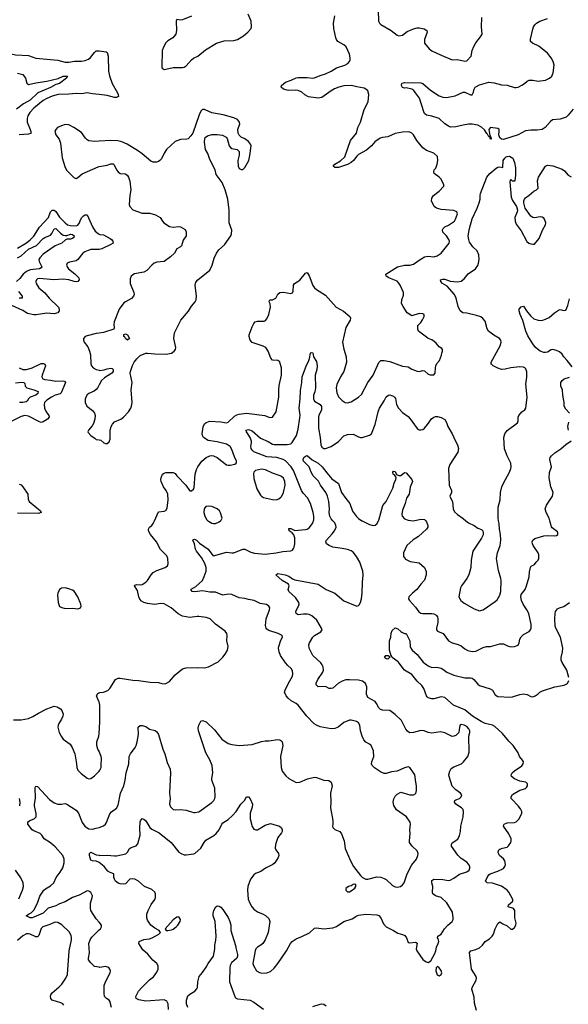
# Model space of a CAD drawing. Header units: inches. Extents: x 2293880 to 2522759, y 823965 to 1006879.
# Tile 193 of 256: x 2359134 to 2365119, y 964725 to 975466. Entities that reach past the tile are written whole.
import ezdxf

# ---------------------------------------------------------------- set-up
doc = ezdxf.new("R2010")
doc.units = ezdxf.units.IN
doc.header["$MEASUREMENT"] = 0
for name, color, linetype in [('C3956', 7, 'Continuous'), ('C3957', 7, 'Continuous'), ('C3966', 7, 'Continuous'), ('C3967', 7, 'Continuous')]:
    doc.layers.add(name, color=color, linetype=linetype)

msp = doc.modelspace()

# ---------------------------------------------------------------- linework, layer by layer
at = {"layer": 'C3956', "color": 5, "elevation": 320}
msp.add_lwpolyline([(2359630, 969267), (2359590, 969264), (2359570, 969252), (2359551, 969211), (2359548, 969190), (2359553, 969110), (2359570, 969066), (2359593, 969053), (2359630, 969043), (2359710, 969046), (2359770, 969038), (2359790, 969045), (2359796, 969050), (2359803, 969070), (2359801, 969090), (2359767, 969170), (2359730, 969232), (2359710, 969244), (2359670, 969259)], close=True, dxfattribs=at)
at = {"layer": 'C3956', "color": 5}
for points, elevation in [([(2360000, 968023), (2359998, 968030), (2359972, 968090), (2359986, 968114), (2360000, 968123)], 280), ([(2359066, 967830), (2359150, 967827), (2359230, 967844), (2359277, 967863), (2359338, 967902), (2359430, 967948), (2359510, 967976), (2359542, 967970), (2359578, 967950), (2359595, 967930), (2359607, 967890), (2359604, 967870), (2359590, 967835), (2359561, 967790), (2359555, 967770), (2359551, 967750), (2359564, 967690), (2359585, 967650), (2359610, 967617), (2359683, 967563), (2359707, 967527), (2359736, 967456), (2359755, 967350), (2359758, 967310), (2359770, 967281), (2359803, 967243), (2359870, 967191), (2359890, 967183), (2359910, 967187), (2359950, 967217), (2360000, 967270)], 280), ([(2360000, 967487), (2359986, 967510), (2359974, 967550), (2359977, 967590), (2359998, 967650), (2360000, 967679)], 280), ([(2360000, 965620), (2359970, 965656), (2359910, 965750), (2359906, 965774), (2359906, 965830), (2359926, 965890), (2359927, 965910), (2359910, 965946), (2359890, 965961), (2359870, 965962), (2359783, 965917), (2359710, 965889), (2359630, 965843), (2359570, 965822), (2359530, 965798), (2359446, 965774), (2359390, 965721), (2359290, 965676), (2359270, 965669), (2359250, 965669), (2359205, 965690), (2359229, 965710), (2359258, 965722), (2359290, 965753), (2359329, 965830), (2359354, 965906), (2359397, 965970), (2359415, 965985), (2359470, 966016), (2359505, 966050), (2359533, 966110), (2359574, 966166), (2359605, 966215), (2359619, 966270), (2359618, 966310), (2359604, 966350), (2359522, 966442), (2359470, 966486), (2359400, 966530), (2359376, 966570), (2359357, 966590), (2359290, 966617), (2359270, 966630), (2359222, 966690), (2359224, 966710), (2359230, 966718), (2359245, 966730), (2359292, 966750), (2359315, 966770), (2359315, 966805), (2359295, 966890), (2359295, 966910), (2359308, 966970), (2359304, 967090), (2359310, 967106), (2359330, 967102), (2359461, 966961), (2359510, 966924), (2359550, 966907), (2359590, 966907), (2359630, 966914), (2359650, 966910), (2359750, 966842), (2359777, 966810), (2359815, 966710), (2359846, 966670), (2359870, 966650), (2359890, 966641), (2359930, 966637), (2359970, 966645), (2360000, 966655)], 260), ([(2359134, 966890), (2359139, 966930), (2359131, 966970)], 280), ([(2360000, 966271), (2359995, 966275), (2359970, 966288), (2359930, 966290), (2359910, 966299), (2359897, 966350), (2359897, 966370), (2359910, 966383), (2359970, 966354), (2360000, 966351)], 240), ([(2359126, 965874), (2359166, 965970), (2359174, 966010), (2359173, 966050), (2359146, 966106), (2359088, 966188)], 280), ([(2359615, 964715), (2359603, 964730), (2359582, 964742), (2359490, 964772), (2359475, 964790), (2359469, 964810), (2359472, 964830), (2359487, 964850), (2359566, 964914), (2359595, 964945), (2359639, 965010), (2359655, 965050), (2359672, 965310), (2359700, 965430), (2359700, 965450), (2359695, 965475), (2359675, 965515), (2359593, 965593), (2359550, 965619), (2359530, 965622), (2359510, 965618), (2359464, 965596), (2359388, 965570), (2359369, 965551), (2359344, 965476), (2359330, 965462), (2359310, 965461), (2359250, 965489), (2359230, 965495), (2359210, 965494), (2359170, 965473), (2359110, 965421)], 280), ([(2360000, 965129), (2359950, 965139), (2359910, 965176), (2359885, 965210), (2359884, 965230), (2359894, 965286), (2359890, 965390), (2359902, 965430), (2359922, 965458), (2360000, 965536)], 260)]:
    msp.add_lwpolyline(points, dxfattribs=dict(at, elevation=elevation))
at = {"layer": 'C3957', "color": 5}
for points, elevation in [([(2358875, 975470), (2358868, 975350), (2358859, 975290), (2358861, 975270), (2358872, 975250), (2358926, 975190), (2358969, 975130), (2359010, 975102), (2359090, 975084), (2359230, 975075), (2359310, 975047), (2359550, 975025), (2359630, 975004), (2359670, 975004), (2359733, 975013), (2359810, 975014), (2359850, 975021), (2359885, 975035), (2359908, 975052), (2359950, 975109), (2359970, 975125), (2359990, 975126), (2360000, 975125)], 280), ([(2359110, 974884), (2359170, 974867), (2359197, 974830), (2359212, 974772), (2359230, 974761), (2359310, 974778), (2359430, 974794), (2359555, 974825), (2359610, 974850), (2359656, 974850), (2359645, 974830), (2359568, 974770), (2359530, 974759), (2359470, 974725), (2359331, 974669), (2359250, 974590), (2359175, 974550), (2359099, 974490)], 260), ([(2360000, 974650), (2359930, 974657), (2359870, 974670), (2359810, 974659), (2359750, 974662), (2359670, 974653), (2359555, 974650), (2359490, 974632), (2359430, 974607), (2359390, 974585), (2359290, 974501), (2359246, 974454), (2359223, 974417), (2359214, 974390), (2359216, 974350), (2359249, 974270), (2359255, 974245), (2359254, 974226), (2359230, 974217), (2359127, 974210)], 280), ([(2360000, 974140), (2359950, 974136), (2359890, 974146), (2359870, 974156), (2359853, 974173), (2359810, 974236), (2359726, 974290), (2359670, 974318), (2359630, 974323), (2359590, 974310), (2359548, 974290), (2359527, 974270), (2359519, 974250), (2359529, 974210), (2359563, 974163), (2359581, 974121), (2359598, 973958), (2359625, 973865), (2359646, 973826), (2359730, 973740), (2359750, 973734), (2359770, 973745), (2359816, 973784), (2359990, 973862), (2360000, 973864)], 320), ([(2359110, 972975), (2359210, 973033), (2359250, 973064), (2359290, 973104), (2359350, 973202), (2359450, 973308), (2359469, 973371), (2359490, 973390), (2359510, 973387), (2359530, 973373), (2359570, 973313), (2359630, 973250), (2359657, 973230), (2359690, 973221), (2359750, 973219), (2359770, 973226), (2359787, 973250), (2359798, 973282), (2359813, 973310), (2359830, 973328), (2359850, 973339), (2359870, 973336), (2359927, 973207), (2359959, 973159), (2359990, 973132), (2360000, 973128)], 280), ([(2359110, 972867), (2359150, 972891), (2359230, 972962), (2359316, 973004), (2359390, 973078), (2359410, 973091), (2359470, 973117), (2359486, 973134), (2359510, 973185), (2359514, 973186), (2359530, 973188), (2359578, 973138), (2359610, 973116), (2359630, 973111), (2359650, 973113), (2359690, 973127), (2359710, 973123), (2359730, 973110), (2359724, 973090), (2359710, 973079), (2359690, 973072), (2359650, 973071), (2359635, 973065), (2359592, 973028), (2359521, 972999), (2359390, 972907), (2359352, 972870), (2359343, 972850), (2359346, 972830), (2359377, 972770), (2359370, 972759), (2359351, 972749), (2359250, 972737), (2359210, 972720), (2359172, 972690), (2359136, 972644), (2359100, 972610)], 260), ([(2360000, 972961), (2359990, 972959), (2359910, 972958), (2359882, 972950), (2359846, 972934), (2359822, 972918), (2359770, 972850), (2359750, 972835), (2359679, 972821), (2359651, 972809), (2359644, 972790), (2359651, 972770), (2359666, 972750), (2359735, 972695), (2359778, 972650), (2359782, 972630), (2359769, 972611), (2359750, 972607), (2359730, 972610), (2359669, 972629), (2359610, 972637), (2359508, 972628), (2359350, 972644), (2359330, 972639), (2359318, 972630), (2359310, 972610), (2359314, 972590), (2359342, 972542), (2359407, 972487), (2359457, 972430), (2359559, 972330), (2359565, 972310), (2359564, 972290), (2359550, 972270), (2359537, 972263), (2359510, 972259), (2359430, 972264), (2359314, 972246), (2359290, 972247), (2359221, 972261), (2359170, 972292), (2359050, 972349)], 280), ([(2359121, 972501), (2359162, 972450), (2359162, 972430), (2359130, 972428)], 260), ([(2360000, 972046), (2359970, 972042), (2359870, 972019), (2359848, 972010), (2359829, 971990), (2359829, 971970), (2359839, 971950), (2359877, 971897), (2359897, 971850), (2359906, 971810), (2359911, 971711), (2359919, 971690), (2359934, 971670), (2359969, 971649), (2360000, 971643)], 320), ([(2359130, 971670), (2359170, 971650), (2359210, 971649), (2359270, 971670), (2359354, 971710), (2359370, 971715), (2359395, 971715), (2359408, 971708), (2359414, 971690), (2359379, 971590), (2359376, 971570), (2359385, 971550), (2359410, 971540), (2359470, 971535), (2359530, 971523), (2359610, 971527), (2359622, 971522), (2359632, 971510), (2359586, 971394), (2359574, 971386), (2359520, 971370), (2359480, 971350), (2359430, 971317), (2359406, 971290), (2359400, 971270), (2359404, 971230), (2359422, 971190), (2359452, 971150), (2359455, 971130), (2359437, 971110), (2359408, 971090), (2359390, 971079), (2359370, 971073), (2359350, 971078), (2359230, 971141), (2359191, 971149), (2359150, 971137), (2359050, 971086)], 280), ([(2359090, 971503), (2359153, 971513), (2359179, 971510), (2359190, 971496), (2359195, 971470), (2359211, 971451), (2359290, 971430), (2359335, 971410), (2359332, 971390), (2359309, 971370), (2359250, 971350), (2359231, 971330), (2359217, 971303), (2359204, 971296), (2359170, 971289), (2359131, 971291)], 260), ([(2360000, 971482), (2359986, 971454), (2359968, 971432), (2359946, 971414), (2359890, 971390), (2359870, 971374), (2359856, 971350), (2359850, 971328), (2359850, 971290), (2359868, 971250), (2359930, 971204), (2359950, 971173), (2359957, 971150), (2359954, 971110), (2359938, 971062), (2359924, 971036), (2359885, 970990), (2359879, 970970), (2359882, 970962), (2359911, 970930), (2359956, 970896), (2359970, 970888), (2360000, 970882)], 320), ([(2359130, 970401), (2359151, 970391), (2359170, 970372), (2359224, 970290), (2359225, 970234), (2359238, 970210), (2359360, 970110), (2359370, 970090), (2359339, 970081), (2359110, 970082)], 280)]:
    msp.add_lwpolyline(points, dxfattribs=dict(at, elevation=elevation))
at = {"layer": 'C3966', "color": 5}
for points, elevation in [([(2360000, 968123), (2360010, 968128), (2360050, 968130), (2360095, 968150), (2360116, 968170), (2360178, 968270), (2360210, 968282), (2360230, 968283), (2360370, 968262), (2360430, 968259), (2360558, 968238), (2360650, 968236), (2360684, 968224), (2360710, 968220), (2360730, 968223), (2360770, 968245), (2360830, 968321), (2360910, 968385), (2360950, 968394), (2361070, 968401), (2361150, 968397), (2361195, 968405), (2361299, 968461), (2361349, 968511), (2361375, 968545), (2361401, 968590), (2361409, 968630), (2361393, 968690), (2361398, 968750), (2361393, 968770), (2361376, 968796), (2361270, 968872), (2361212, 968930), (2361170, 968946), (2361090, 968956), (2361070, 968957), (2360990, 968946), (2360910, 968960), (2360864, 968984), (2360786, 969050), (2360710, 969095), (2360670, 969099), (2360610, 969087), (2360530, 969098), (2360490, 969110), (2360463, 969123), (2360443, 969143), (2360433, 969170), (2360419, 969239), (2360385, 969290), (2360390, 969297), (2360410, 969306), (2360450, 969302), (2360470, 969306), (2360510, 969330), (2360530, 969350), (2360568, 969412), (2360590, 969436), (2360630, 969458), (2360721, 969490), (2360747, 969510), (2360755, 969530), (2360750, 969590), (2360738, 969618), (2360670, 969685), (2360627, 969770), (2360560, 969850), (2360538, 969890), (2360538, 969910), (2360550, 969930), (2360576, 969950), (2360591, 969970), (2360605, 970000)], 280), ([(2360000, 966655), (2360049, 966671), (2360070, 966690), (2360081, 966710), (2360116, 966804), (2360136, 966824), (2360190, 966864), (2360210, 966897), (2360234, 967030), (2360269, 967110), (2360286, 967170), (2360294, 967250), (2360323, 967350), (2360330, 967430), (2360342, 967458), (2360394, 967526), (2360405, 967550), (2360417, 967590), (2360429, 967670), (2360425, 967750), (2360450, 967766), (2360470, 967767), (2360510, 967754), (2360550, 967728), (2360613, 967713), (2360630, 967699), (2360647, 967667), (2360696, 967510), (2360718, 967458), (2360744, 967364), (2360776, 967290), (2360779, 967250), (2360769, 967030), (2360776, 966970), (2360768, 966910), (2360779, 966879), (2360810, 966851), (2360830, 966847), (2360890, 966851), (2360950, 966843), (2361030, 966816), (2361050, 966816), (2361090, 966826), (2361230, 966927), (2361251, 966950), (2361261, 966970), (2361265, 966990), (2361264, 967084), (2361230, 967170), (2361230, 967190), (2361242, 967250), (2361232, 967330), (2361210, 967392), (2361165, 967470), (2361084, 967710), (2361081, 967739), (2361087, 967770), (2361110, 967813), (2361130, 967822), (2361170, 967807), (2361259, 967719), (2361338, 967618), (2361410, 967572), (2361450, 967559), (2361530, 967547), (2361670, 967560), (2361770, 967592), (2361810, 967600), (2361850, 967599), (2361950, 967613), (2361970, 967611), (2361983, 967603), (2361996, 967590), (2362003, 967550), (2361980, 967430), (2361985, 967310), (2361999, 967270), (2362037, 967217), (2362071, 967190), (2362150, 967146), (2362190, 967149), (2362275, 967185), (2362350, 967202), (2362370, 967200), (2362450, 967172), (2362505, 967165), (2362533, 967150), (2362542, 967110), (2362524, 967030), (2362528, 966930), (2362525, 966870), (2362551, 966730), (2362551, 966690), (2362546, 966670), (2362550, 966654), (2362571, 966631), (2362625, 966610), (2362644, 966584), (2362674, 966510), (2362684, 966424), (2362742, 966290), (2362776, 966230), (2362852, 966130), (2362874, 966110), (2362910, 966089), (2362930, 966089), (2363030, 966116), (2363073, 966113), (2363110, 966099), (2363130, 966086), (2363200, 966020), (2363230, 966006), (2363250, 966003), (2363288, 966012), (2363310, 966028), (2363329, 966050), (2363361, 966150), (2363413, 966247), (2363461, 966310), (2363477, 966350), (2363480, 966370), (2363470, 966398), (2363415, 966450), (2363387, 966490), (2363385, 966510), (2363392, 966590), (2363389, 966630), (2363397, 966690), (2363392, 966712), (2363352, 966772), (2363245, 966845), (2363215, 966895), (2363207, 966930), (2363214, 966966), (2363230, 966996), (2363250, 967019), (2363290, 967041), (2363390, 967011), (2363430, 967011), (2363456, 967024), (2363463, 967057), (2363462, 967110), (2363450, 967170), (2363447, 967210), (2363443, 967230), (2363431, 967251), (2363390, 967309), (2363370, 967315), (2363330, 967306), (2363250, 967270), (2363190, 967260), (2363130, 967244), (2363110, 967244), (2363070, 967260), (2363003, 967303), (2362978, 967330), (2362972, 967350), (2362975, 967370), (2362998, 967430), (2362994, 967490), (2362967, 967550), (2362950, 967564), (2362910, 967586), (2362888, 967610), (2362870, 967650), (2362852, 967710), (2362843, 967770), (2362830, 967794), (2362809, 967810), (2362750, 967826), (2362730, 967826), (2362670, 967798), (2362608, 967750), (2362570, 967735), (2362530, 967731), (2362410, 967753), (2362370, 967770), (2362346, 967786), (2362267, 967867), (2362170, 967990), (2362150, 968006), (2362095, 968035), (2362063, 968063), (2362041, 968090), (2362024, 968130), (2362029, 968151), (2362067, 968230), (2362110, 968303), (2362114, 968330), (2362110, 968362), (2362096, 968390), (2362060, 968420), (2362034, 968450), (2361980, 968530), (2361964, 968570), (2361958, 968610), (2361961, 968630), (2361983, 968697), (2362002, 968730), (2361998, 968750), (2361955, 968770), (2361850, 968803), (2361830, 968817), (2361821, 968830), (2361816, 968856), (2361823, 968930), (2361860, 969030), (2361863, 969050), (2361852, 969070), (2361828, 969088), (2361759, 969099), (2361691, 969131), (2361630, 969140), (2361590, 969153), (2361530, 969158), (2361450, 969197), (2361410, 969199), (2361350, 969190), (2361270, 969220), (2361210, 969222), (2361130, 969235), (2361045, 969225), (2361014, 969230), (2361001, 969250), (2361005, 969255), (2361056, 969284), (2361127, 969350), (2361148, 969392), (2361170, 969450), (2361167, 969490), (2361153, 969533), (2361118, 969598), (2361061, 969670), (2361053, 969690), (2361042, 969750), (2361024, 969790), (2361030, 969797), (2361042, 969798), (2361064, 969790), (2361095, 969755), (2361191, 969690), (2361240, 969620), (2361250, 969616), (2361390, 969656), (2361450, 969649), (2361470, 969651), (2361570, 969690), (2361590, 969690), (2361657, 969657), (2361695, 969645), (2361810, 969636), (2361930, 969650), (2362006, 969666), (2362090, 969673), (2362110, 969681), (2362122, 969698), (2362128, 969712), (2362134, 969750), (2362134, 969814), (2362126, 969846), (2362107, 969867), (2362074, 969890), (2362070, 969914), (2362090, 969915), (2362134, 969894), (2362250, 969904), (2362270, 969910), (2362290, 969924), (2362327, 969970), (2362338, 970000)], 260), ([(2360000, 966351), (2360010, 966350), (2360090, 966352), (2360170, 966345), (2360190, 966345), (2360292, 966368), (2360312, 966388), (2360330, 966421), (2360350, 966434), (2360406, 966454), (2360423, 966477), (2360450, 966570), (2360446, 966646), (2360450, 966714), (2360453, 966727), (2360470, 966751), (2360490, 966745), (2360510, 966727), (2360555, 966655), (2360576, 966636), (2360655, 966595), (2360786, 966490), (2360870, 966385), (2360894, 966370), (2360930, 966356), (2360950, 966355), (2361033, 966367), (2361050, 966374), (2361111, 966429), (2361148, 966492), (2361166, 966514), (2361252, 966568), (2361279, 966590), (2361310, 966630), (2361338, 966690), (2361350, 966705), (2361410, 966742), (2361457, 966783), (2361495, 966830), (2361546, 966910), (2361585, 966950), (2361609, 966990), (2361630, 966987), (2361650, 966967), (2361673, 966910), (2361670, 966875), (2361649, 966810), (2361649, 966750), (2361670, 966665), (2361690, 966634), (2361710, 966628), (2361730, 966630), (2361810, 966680), (2361870, 966699), (2361968, 966668), (2361991, 966650), (2361999, 966630), (2361997, 966610), (2361990, 966595), (2361950, 966544), (2361923, 966470), (2361921, 966430), (2361927, 966410), (2361959, 966370), (2361962, 966350), (2361955, 966325), (2361919, 966270), (2361896, 966250), (2361816, 966210), (2361766, 966174), (2361708, 966152), (2361690, 966139), (2361652, 966090), (2361622, 966010), (2361618, 965970), (2361628, 965872), (2361644, 965830), (2361667, 965790), (2361690, 965763), (2361730, 965733), (2361790, 965710), (2361815, 965695), (2361850, 965661), (2361861, 965630), (2361846, 965510), (2361812, 965430), (2361788, 965390), (2361764, 965370), (2361728, 965350), (2361710, 965332), (2361702, 965310), (2361679, 965170), (2361684, 965150), (2361719, 965090), (2361750, 965071), (2361775, 965065), (2361830, 965068), (2361870, 965082), (2361910, 965118), (2361950, 965170), (2362043, 965310), (2362087, 965390), (2362107, 965410), (2362150, 965441), (2362210, 965463), (2362294, 965506), (2362350, 965555), (2362370, 965561), (2362450, 965550), (2362550, 965561), (2362590, 965575), (2362670, 965628), (2362762, 965658), (2362810, 965690), (2362830, 965698), (2362910, 965710), (2363030, 965702), (2363050, 965693), (2363072, 965670), (2363102, 965602), (2363131, 965570), (2363211, 965530), (2363260, 965500), (2363310, 965486), (2363335, 965475), (2363354, 965450), (2363370, 965401), (2363390, 965394), (2363450, 965403), (2363470, 965391), (2363459, 965330), (2363467, 965310), (2363530, 965213), (2363568, 965188), (2363590, 965182), (2363619, 965201), (2363662, 965278), (2363674, 965310), (2363681, 965350), (2363700, 965390), (2363705, 965410), (2363698, 965438), (2363690, 965450), (2363694, 965470), (2363730, 965491), (2363769, 965550), (2363805, 965590), (2363851, 965629), (2363862, 965650), (2363864, 965670), (2363856, 965730), (2363792, 965832), (2363730, 965890), (2363669, 965910), (2363641, 965930), (2363636, 965950), (2363640, 966010), (2363630, 966050), (2363630, 966076), (2363650, 966090), (2363750, 966086), (2363810, 966077), (2363830, 966080), (2363870, 966101), (2363930, 966143), (2364010, 966170), (2364037, 966190), (2364045, 966210), (2364043, 966230), (2364030, 966255), (2364010, 966276), (2363950, 966317), (2363913, 966353), (2363846, 966450), (2363844, 966470), (2363853, 966487), (2363915, 966525), (2363933, 966567), (2363943, 966610), (2363946, 966670), (2363973, 966770), (2363975, 966825), (2363970, 966850), (2363955, 966870), (2363890, 966910), (2363876, 966930), (2363881, 966950), (2363890, 966957), (2363930, 966971), (2363949, 966990), (2363956, 967010), (2363941, 967030), (2363890, 967066), (2363850, 967105), (2363818, 967210), (2363816, 967230), (2363826, 967270), (2363842, 967298), (2363870, 967317), (2363953, 967350), (2363975, 967370), (2364024, 967430), (2364036, 967476), (2364033, 967650), (2364046, 967690), (2364046, 967710), (2364035, 967730), (2364010, 967754), (2363984, 967770), (2363950, 967776), (2363939, 967770), (2363931, 967750), (2363923, 967690), (2363890, 967657), (2363870, 967649), (2363850, 967647), (2363770, 967687), (2363723, 967697), (2363630, 967684), (2363590, 967692), (2363548, 967708), (2363510, 967713), (2363431, 967689), (2363387, 967687), (2363363, 967703), (2363346, 967726), (2363300, 967820), (2363230, 967886), (2363170, 967929), (2363090, 967933), (2363070, 967941), (2363050, 967959), (2363027, 968007), (2363010, 968027), (2362932, 968072), (2362918, 968110), (2362921, 968190), (2362905, 968225), (2362872, 968252), (2362830, 968260), (2362730, 968266), (2362690, 968264), (2362650, 968251), (2362613, 968230), (2362550, 968174), (2362530, 968169), (2362510, 968172), (2362470, 968192), (2362390, 968190), (2362367, 968210), (2362367, 968230), (2362386, 968270), (2362440, 968350), (2362447, 968370), (2362445, 968405), (2362435, 968430), (2362418, 968450), (2362330, 968530), (2362290, 968610), (2362288, 968648), (2362295, 968670), (2362330, 968730), (2362351, 968749), (2362420, 968790), (2362432, 968810), (2362428, 968830), (2362376, 968916), (2362322, 968962), (2362290, 968978), (2362270, 968982), (2362230, 968982), (2362173, 968973), (2362150, 968987), (2362146, 969010), (2362153, 969030), (2362176, 969070), (2362183, 969090), (2362180, 969110), (2362143, 969163), (2362071, 969230), (2362064, 969250), (2362075, 969290), (2362067, 969307), (2361997, 969350), (2361929, 969411), (2361950, 969426), (2362030, 969410), (2362070, 969395), (2362110, 969365), (2362134, 969354), (2362390, 969310), (2362476, 969250), (2362570, 969209), (2362670, 969127), (2362810, 969068), (2362830, 969074), (2362836, 969084), (2362850, 969110), (2362861, 969150), (2362871, 969211), (2362872, 969330), (2362882, 969410), (2362876, 969450), (2362844, 969550), (2362809, 969610), (2362770, 969657), (2362750, 969672), (2362710, 969686), (2362650, 969699), (2362550, 969713), (2362510, 969730), (2362481, 969750), (2362474, 969770), (2362481, 969790), (2362544, 969856), (2362569, 969890), (2362585, 969930), (2362582, 969950), (2362570, 969978), (2362550, 970000)], 240), ([(2361186, 970000), (2361194, 969994), (2361230, 969975), (2361250, 969970), (2361270, 969970), (2361310, 969988), (2361324, 970000)], 280), ([(2362867, 970000), (2362870, 969998), (2362950, 969958), (2362990, 969949), (2363010, 969952), (2363030, 969966), (2363049, 970000)], 240), ([(2363564, 970000), (2363573, 969990), (2363588, 969950), (2363585, 969930), (2363570, 969909), (2363485, 969830), (2363428, 969792), (2363356, 969730), (2363322, 969650), (2363319, 969610), (2363341, 969581), (2363394, 969554), (2363490, 969542), (2363550, 969490), (2363567, 969447), (2363567, 969410), (2363549, 969351), (2363510, 969310), (2363468, 969252), (2363418, 969210), (2363380, 969170), (2363377, 969150), (2363385, 969130), (2363450, 969059), (2363488, 969008), (2363510, 968992), (2363530, 968987), (2363629, 968989), (2363650, 968984), (2363677, 968970), (2363691, 968951), (2363696, 968930), (2363696, 968890), (2363680, 968830), (2363680, 968810), (2363690, 968794), (2363752, 968772), (2363812, 968692), (2363850, 968670), (2363918, 968650), (2363950, 968636), (2363990, 968603), (2364024, 968584), (2364070, 968574), (2364110, 968578), (2364190, 968618), (2364228, 968628), (2364270, 968630), (2364370, 968659), (2364410, 968656), (2364455, 968635), (2364490, 968626), (2364532, 968628), (2364570, 968644), (2364582, 968670), (2364589, 968710), (2364605, 968735), (2364630, 968761), (2364690, 968791), (2364705, 968810), (2364712, 968830), (2364712, 968870), (2364687, 968990), (2364668, 969030), (2364625, 969090), (2364609, 969130), (2364602, 969170), (2364606, 969194), (2364647, 969250), (2364664, 969290), (2364690, 969390), (2364696, 969444), (2364708, 969492), (2364715, 969505), (2364750, 969522), (2364769, 969550), (2364789, 969570), (2364797, 969590), (2364798, 969630), (2364790, 969649), (2364736, 969730), (2364728, 969748), (2364726, 969770), (2364730, 969790), (2364752, 969808), (2364850, 969834), (2364890, 969840), (2364970, 969834), (2364990, 969839), (2365004, 969850), (2365005, 969870), (2364999, 969879), (2364943, 969923), (2364934, 969934), (2364916, 970000)], 240), ([(2364002, 970000), (2364030, 969976), (2364091, 969950), (2364130, 969919), (2364170, 969905), (2364185, 969890), (2364191, 969869), (2364190, 969846), (2364171, 969810), (2364077, 969670), (2364058, 969570), (2364055, 969490), (2364035, 969410), (2364013, 969370), (2363952, 969290), (2363944, 969270), (2363926, 969170), (2363948, 969130), (2363982, 969102), (2364090, 969039), (2364150, 969019), (2364190, 969028), (2364322, 969118), (2364343, 969137), (2364371, 969189), (2364381, 969230), (2364385, 969350), (2364384, 969370), (2364357, 969457), (2364336, 969590), (2364345, 969650), (2364374, 969730), (2364383, 969790), (2364380, 969850), (2364367, 969910), (2364363, 969970), (2364357, 970000)], 260), ([(2365125, 968290), (2365102, 968370), (2365053, 968453), (2365041, 968481), (2365040, 968510), (2365056, 968570), (2365060, 968610), (2365035, 968730), (2364982, 968830), (2364975, 968850), (2364971, 968930), (2364975, 968990), (2364979, 969010), (2365002, 969038), (2365022, 969050), (2365070, 969066), (2365130, 969107)], 220), ([(2364116, 964656), (2364096, 964736), (2364090, 964803), (2364066, 964890), (2364070, 964910), (2364115, 964990), (2364117, 965010), (2364112, 965030), (2364064, 965110), (2364042, 965290), (2364054, 965310), (2364110, 965322), (2364150, 965341), (2364184, 965370), (2364212, 965410), (2364259, 965441), (2364289, 965470), (2364304, 965490), (2364321, 965550), (2364350, 965605), (2364370, 965625), (2364403, 965603), (2364450, 965582), (2364490, 965546), (2364510, 965543), (2364530, 965563), (2364547, 965590), (2364550, 965610), (2364535, 965670), (2364536, 965750), (2364519, 965770), (2364463, 965790), (2364467, 965810), (2364512, 965850), (2364514, 965870), (2364469, 965949), (2364451, 965971), (2364390, 966013), (2364290, 966048), (2364232, 966052), (2364216, 966070), (2364232, 966110), (2364250, 966136), (2364267, 966150), (2364350, 966179), (2364410, 966207), (2364428, 966230), (2364433, 966250), (2364426, 966290), (2364412, 966312), (2364369, 966350), (2364356, 966370), (2364353, 966390), (2364359, 966410), (2364370, 966417), (2364402, 966430), (2364450, 966441), (2364467, 966453), (2364491, 966489), (2364496, 966510), (2364495, 966530), (2364470, 966583), (2364413, 966670), (2364417, 966683), (2364419, 966690), (2364450, 966705), (2364530, 966708), (2364550, 966717), (2364583, 966750), (2364610, 966810), (2364610, 966830), (2364597, 966857), (2364570, 966892), (2364502, 966962), (2364497, 966970), (2364496, 966990), (2364510, 967014), (2364590, 967061), (2364630, 967071), (2364650, 967081), (2364661, 967090), (2364672, 967110), (2364672, 967132), (2364654, 967150), (2364590, 967158), (2364530, 967184), (2364499, 967210), (2364495, 967230), (2364507, 967250), (2364530, 967273), (2364613, 967327), (2364627, 967350), (2364630, 967370), (2364620, 967390), (2364587, 967427), (2364571, 967470), (2364518, 967550), (2364470, 967596), (2364400, 967680), (2364316, 967756), (2364290, 967769), (2364210, 967790), (2364167, 967810), (2364074, 967870), (2363990, 967939), (2363867, 967987), (2363770, 968071), (2363730, 968078), (2363650, 968058), (2363630, 968058), (2363590, 968070), (2363579, 968079), (2363570, 968090), (2363541, 968170), (2363522, 968202), (2363470, 968250), (2363410, 968322), (2363330, 968370), (2363262, 968462), (2363198, 968510), (2363190, 968526), (2363186, 968526), (2363169, 968589), (2363169, 968610), (2363169, 968690), (2363182, 968730), (2363185, 968775), (2363196, 968804), (2363230, 968831), (2363260, 968820), (2363290, 968791), (2363304, 968784), (2363330, 968772), (2363350, 968771), (2363390, 968692), (2363395, 968630), (2363400, 968610), (2363415, 968590), (2363470, 968540), (2363537, 968457), (2363590, 968419), (2363630, 968401), (2363683, 968403), (2363730, 968391), (2363750, 968382), (2363793, 968350), (2363870, 968315), (2363990, 968286), (2364050, 968287), (2364070, 968282), (2364088, 968268), (2364130, 968218), (2364150, 968203), (2364267, 968167), (2364290, 968153), (2364322, 968102), (2364350, 968084), (2364485, 968075), (2364510, 968079), (2364590, 968106), (2364630, 968111), (2364670, 968103), (2364710, 968083), (2364730, 968081), (2364758, 968090), (2364789, 968111), (2364809, 968130), (2364837, 968143), (2364970, 968190), (2365075, 968205), (2365110, 968226), (2365124, 968256)], 220), ([(2360000, 967679), (2360008, 967808), (2360008, 967990), (2360000, 968023)], 280), ([(2360000, 967270), (2360010, 967281), (2360022, 967310), (2360024, 967330), (2360027, 967410), (2360024, 967430), (2360002, 967482), (2360000, 967487)], 280), ([(2360759, 964670), (2360752, 964732), (2360738, 964758), (2360710, 964775), (2360510, 964759), (2360433, 964773), (2360405, 964790), (2360402, 964810), (2360430, 964867), (2360467, 964910), (2360550, 964992), (2360595, 965025), (2360630, 965074), (2360646, 965110), (2360644, 965144), (2360630, 965170), (2360588, 965208), (2360533, 965273), (2360478, 965318), (2360434, 965390), (2360438, 965410), (2360488, 965432), (2360550, 965441), (2360579, 965450), (2360653, 965490), (2360669, 965510), (2360655, 965530), (2360610, 965554), (2360564, 965590), (2360530, 965644), (2360521, 965670), (2360522, 965710), (2360534, 965750), (2360570, 965815), (2360608, 965870), (2360616, 965890), (2360617, 965930), (2360610, 965950), (2360576, 965976), (2360496, 966010), (2360430, 966069), (2360390, 966092), (2360365, 966095), (2360335, 966090), (2360290, 966041), (2360270, 966035), (2360230, 966038), (2360208, 966048), (2360181, 966070), (2360169, 966090), (2360162, 966110), (2360162, 966150), (2360122, 966162), (2360097, 966177), (2360055, 966230), (2360000, 966271)], 240), ([(2360968, 964690), (2360955, 964730), (2360955, 964770), (2360970, 964816), (2360990, 964836), (2361043, 964870), (2361066, 964894), (2361075, 964910), (2361078, 964970), (2361093, 965027), (2361130, 965071), (2361169, 965131), (2361189, 965170), (2361250, 965250), (2361264, 965330), (2361261, 965370), (2361274, 965426), (2361276, 965470), (2361265, 965630), (2361244, 965690), (2361243, 965717), (2361253, 965750), (2361273, 965787), (2361290, 965799), (2361310, 965797), (2361330, 965784), (2361350, 965759), (2361410, 965671), (2361426, 965630), (2361436, 965590), (2361436, 965530), (2361488, 965368), (2361494, 965326), (2361510, 965270), (2361510, 965250), (2361501, 965230), (2361443, 965177), (2361429, 965150), (2361426, 965126), (2361423, 964970), (2361482, 964810), (2361490, 964797), (2361510, 964783), (2361650, 964770), (2361690, 964750), (2361792, 964672)], 220), ([(2360000, 965536), (2360015, 965550), (2360026, 965570), (2360026, 965590), (2360000, 965620)], 260), ([(2360134, 964690), (2360119, 964759), (2360110, 964772), (2360082, 964790), (2360061, 964810), (2360055, 964845), (2360055, 964930), (2360069, 964971), (2360120, 965070), (2360124, 965090), (2360119, 965110), (2360105, 965125), (2360070, 965138), (2360010, 965127), (2360000, 965129)], 260), ([(2362330, 964702), (2362410, 964726), (2362430, 964730), (2362450, 964728), (2362478, 964710)], 220)]:
    msp.add_lwpolyline(points, dxfattribs=dict(at, elevation=elevation))
for points, elevation in [([(2363150, 968490), (2363130, 968495), (2363115, 968510), (2363129, 968531), (2363152, 968532), (2363174, 968514)], 220), ([(2362790, 966037), (2362770, 966033), (2362750, 966019), (2362722, 966010), (2362692, 965990), (2362692, 965970), (2362710, 965952), (2362730, 965952), (2362750, 965962), (2362790, 965992), (2362802, 966010), (2362802, 966030)], 260), ([(2360870, 965679), (2360850, 965677), (2360810, 965645), (2360721, 965550), (2360731, 965531), (2360750, 965529), (2360790, 965536), (2360810, 965546), (2360841, 965570), (2360858, 965590), (2360884, 965630), (2360889, 965650)], 240), ([(2363690, 965139), (2363678, 965122), (2363675, 965090), (2363688, 965048), (2363710, 965036), (2363730, 965051), (2363738, 965070), (2363730, 965094), (2363710, 965124)], 240)]:
    msp.add_lwpolyline(points, close=True, dxfattribs=dict(at, elevation=elevation))
at = {"layer": 'C3967', "color": 5}
for points, elevation in [([(2360605, 970000), (2360650, 970096), (2360710, 970103), (2360729, 970111), (2360742, 970138), (2360752, 970230), (2360750, 970290), (2360733, 970330), (2360702, 970370), (2360678, 970430), (2360674, 970450), (2360677, 970470), (2360692, 970508), (2360710, 970521), (2360730, 970527), (2360810, 970527), (2360830, 970514), (2360848, 970490), (2360948, 970388), (2360986, 970330), (2360990, 970326), (2361010, 970326), (2361030, 970345), (2361037, 970363), (2361048, 970510), (2361062, 970558), (2361078, 970590), (2361120, 970650), (2361169, 970690), (2361210, 970707), (2361230, 970711), (2361250, 970707), (2361290, 970691), (2361390, 970611), (2361410, 970607), (2361430, 970607), (2361481, 970619), (2361495, 970630), (2361499, 970641), (2361499, 970650), (2361476, 970696), (2361450, 970778), (2361430, 970809), (2361410, 970826), (2361390, 970835), (2361290, 970862), (2361190, 970876), (2361139, 970910), (2361127, 970930), (2361124, 970950), (2361135, 971025), (2361150, 971056), (2361170, 971072), (2361210, 971087), (2361330, 971079), (2361390, 971070), (2361410, 971076), (2361479, 971141), (2361503, 971157), (2361530, 971164), (2361610, 971174), (2361808, 971148), (2361850, 971130), (2361875, 971126), (2361890, 971131), (2361899, 971141), (2361930, 971187), (2361960, 971350), (2361960, 971430), (2361966, 971474), (2361991, 971590), (2361990, 971668), (2361977, 971717), (2361970, 971733), (2361950, 971749), (2361893, 971753), (2361873, 971773), (2361846, 971850), (2361820, 971890), (2361790, 971906), (2361670, 971946), (2361650, 971970), (2361637, 972010), (2361638, 972030), (2361670, 972116), (2361688, 972152), (2361704, 972170), (2361730, 972179), (2361801, 972179), (2361815, 972185), (2361830, 972203), (2361850, 972250), (2361870, 972330), (2361867, 972367), (2361855, 972390), (2361858, 972402), (2361866, 972410), (2361890, 972411), (2361929, 972430), (2361950, 972471), (2361970, 972491), (2362010, 972495), (2362090, 972479), (2362110, 972486), (2362116, 972504), (2362121, 972570), (2362130, 972590), (2362190, 972624), (2362250, 972702), (2362270, 972708), (2362290, 972671), (2362330, 972567), (2362350, 972541), (2362370, 972522), (2362470, 972461), (2362588, 972330), (2362665, 972285), (2362736, 972230), (2362744, 972210), (2362739, 972190), (2362693, 972110), (2362655, 971950), (2362670, 971871), (2362697, 971790), (2362700, 971730), (2362670, 971630), (2362632, 971570), (2362593, 971487), (2362585, 971450), (2362594, 971394), (2362612, 971352), (2362650, 971311), (2362685, 971290), (2362710, 971286), (2362750, 971296), (2362830, 971350), (2362861, 971379), (2362933, 971507), (2362990, 971588), (2363050, 971728), (2363073, 971747), (2363110, 971750), (2363170, 971739), (2363310, 971688), (2363370, 971678), (2363413, 971653), (2363470, 971632), (2363492, 971628), (2363530, 971639), (2363550, 971636), (2363590, 971601), (2363610, 971591), (2363650, 971592), (2363668, 971610), (2363669, 971670), (2363674, 971690), (2363685, 971715), (2363715, 971750), (2363735, 971805), (2363738, 971830), (2363748, 971850), (2363748, 971870), (2363740, 971880), (2363710, 971898), (2363690, 971918), (2363678, 971938), (2363657, 971957), (2363630, 971975), (2363590, 971989), (2363570, 972002), (2363486, 972070), (2363477, 972090), (2363478, 972130), (2363510, 972162), (2363529, 972191), (2363548, 972230), (2363548, 972250), (2363530, 972259), (2363490, 972261), (2363410, 972235), (2363362, 972270), (2363317, 972337), (2363299, 972370), (2363303, 972410), (2363319, 972461), (2363320, 972490), (2363284, 972570), (2363270, 972593), (2363250, 972614), (2363162, 972650), (2363132, 972670), (2363129, 972690), (2363256, 972770), (2363330, 972788), (2363390, 972787), (2363430, 972798), (2363501, 972850), (2363550, 972878), (2363590, 972888), (2363650, 972880), (2363689, 972890), (2363730, 972921), (2363818, 973030), (2363822, 973050), (2363816, 973070), (2363790, 973109), (2363750, 973150), (2363746, 973174), (2363752, 973190), (2363770, 973208), (2363810, 973224), (2363876, 973270), (2363889, 973290), (2363909, 973350), (2363901, 973370), (2363870, 973383), (2363730, 973395), (2363681, 973410), (2363657, 973430), (2363627, 973490), (2363630, 973518), (2363649, 973550), (2363710, 973597), (2363762, 973650), (2363759, 973670), (2363729, 973730), (2363709, 973750), (2363654, 973790), (2363650, 973806), (2363657, 973830), (2363672, 973848), (2363689, 973890), (2363695, 973930), (2363690, 973974), (2363651, 974011), (2363570, 974041), (2363530, 974070), (2363467, 974150), (2363430, 974210), (2363410, 974227), (2363390, 974238), (2363370, 974242), (2363310, 974240), (2363230, 974224), (2363150, 974188), (2363090, 974180), (2363068, 974172), (2363008, 974132), (2362970, 974090), (2362918, 974042), (2362830, 973994), (2362810, 973977), (2362776, 973930), (2362751, 973909), (2362710, 973886), (2362610, 973852), (2362572, 973852), (2362555, 973870), (2362572, 973890), (2362633, 973927), (2362682, 973970), (2362743, 974150), (2362808, 974230), (2362824, 974290), (2362853, 974350), (2362890, 974486), (2362934, 974570), (2362942, 974650), (2362930, 974690), (2362910, 974710), (2362890, 974720), (2362810, 974733), (2362752, 974748), (2362670, 974743), (2362614, 974730), (2362569, 974711), (2362530, 974690), (2362430, 974619), (2362390, 974610), (2362284, 974624), (2362245, 974645), (2362210, 974676), (2362173, 974693), (2362138, 974698), (2362070, 974695), (2362050, 974698), (2362013, 974710), (2361985, 974730), (2361989, 974750), (2362034, 974786), (2362095, 974805), (2362150, 974832), (2362170, 974836), (2362270, 974835), (2362330, 974830), (2362350, 974833), (2362410, 974858), (2362470, 974875), (2362530, 974903), (2362590, 974940), (2362681, 974970), (2362712, 974990), (2362730, 975010), (2362738, 975030), (2362740, 975050), (2362732, 975090), (2362695, 975170), (2362670, 975192), (2362605, 975230), (2362590, 975249), (2362582, 975270), (2362560, 975370), (2362559, 975430), (2362571, 975510)], 280), ([(2361010, 975506), (2360910, 975465), (2360890, 975461), (2360850, 975468), (2360841, 975450), (2360846, 975350), (2360837, 975310), (2360805, 975270), (2360750, 975235), (2360727, 975213), (2360705, 975175), (2360689, 975131), (2360683, 974950), (2360690, 974938), (2360710, 974923), (2360730, 974926), (2360810, 974945), (2360910, 974943), (2360930, 974948), (2360950, 974963), (2361009, 975030), (2361030, 975046), (2361079, 975070), (2361162, 975138), (2361282, 975210), (2361365, 975235), (2361470, 975238), (2361510, 975249), (2361575, 975290), (2361624, 975330), (2361659, 975370), (2361663, 975390), (2361659, 975450), (2361628, 975528)], 320), ([(2363046, 975570), (2363049, 975450), (2363058, 975430), (2363074, 975414), (2363187, 975350), (2363250, 975296), (2363270, 975291), (2363310, 975299), (2363362, 975338), (2363430, 975368), (2363470, 975377), (2363490, 975377), (2363547, 975367), (2363575, 975350), (2363579, 975330), (2363550, 975250), (2363551, 975210), (2363602, 975150), (2363630, 975126), (2363730, 975078), (2363850, 975030), (2363910, 975033), (2363990, 975012), (2364010, 975019), (2364058, 975070), (2364071, 975130), (2364087, 975173), (2364110, 975214), (2364162, 975278), (2364179, 975310), (2364170, 975390), (2364176, 975490)], 280), ([(2365170, 974490), (2365117, 974423), (2365096, 974404), (2365030, 974382), (2364947, 974373), (2364924, 974356), (2364866, 974290), (2364832, 974270), (2364778, 974262), (2364710, 974262), (2364650, 974252), (2364570, 974209), (2364410, 974159), (2364390, 974164), (2364370, 974178), (2364361, 974210), (2364366, 974250), (2364364, 974270), (2364350, 974278), (2364270, 974289), (2364251, 974270), (2364262, 974202), (2364270, 974192), (2364276, 974170), (2364276, 974164), (2364270, 974162), (2364265, 974175), (2364268, 974188), (2364250, 974189), (2364238, 974218), (2364230, 974223), (2364204, 974264), (2364172, 974292), (2364130, 974316), (2364070, 974326), (2364030, 974326), (2363970, 974317), (2363890, 974296), (2363834, 974294), (2363810, 974305), (2363770, 974331), (2363710, 974387), (2363630, 974414), (2363570, 974424), (2363550, 974444), (2363542, 974462), (2363497, 974610), (2363452, 974670), (2363432, 974692), (2363410, 974707), (2363350, 974722), (2363330, 974720), (2363310, 974727), (2363298, 974750), (2363299, 974761), (2363307, 974773), (2363330, 974781), (2363510, 974778), (2363530, 974770), (2363617, 974697), (2363710, 974637), (2363750, 974620), (2363790, 974616), (2363885, 974635), (2363970, 974674), (2363990, 974676), (2364050, 974646), (2364070, 974647), (2364084, 974676), (2364090, 974710), (2364103, 974730), (2364150, 974756), (2364250, 974786), (2364310, 974779), (2364390, 974755), (2364453, 974753), (2364530, 974726), (2364550, 974725), (2364570, 974730), (2364610, 974751), (2364641, 974770), (2364670, 974796), (2364690, 974806), (2364730, 974808), (2364790, 974794), (2364870, 974806), (2364912, 974828), (2364938, 974850), (2364954, 974886), (2364964, 974970), (2364954, 975010), (2364930, 975051), (2364890, 975100), (2364796, 975176), (2364727, 975210), (2364708, 975230), (2364707, 975253), (2364730, 975362), (2364739, 975390), (2364752, 975410), (2364772, 975430), (2364809, 975450), (2364890, 975480)], 260), ([(2360000, 975125), (2360076, 975116), (2360090, 975107), (2360099, 975070), (2360103, 974903), (2360112, 974852), (2360143, 974770), (2360201, 974670), (2360210, 974650), (2360213, 974630), (2360190, 974617), (2360170, 974618), (2360090, 974640), (2360000, 974650)], 280), ([(2360000, 970882), (2360018, 970878), (2360051, 970850), (2360070, 970844), (2360090, 970844), (2360110, 970861), (2360121, 970890), (2360120, 970990), (2360131, 971029), (2360146, 971054), (2360170, 971079), (2360239, 971110), (2360267, 971130), (2360322, 971190), (2360348, 971230), (2360355, 971250), (2360360, 971290), (2360350, 971430), (2360360, 971510), (2360340, 971610), (2360343, 971630), (2360366, 971694), (2360384, 971730), (2360412, 971768), (2360450, 971804), (2360510, 971828), (2360530, 971830), (2360610, 971821), (2360730, 971816), (2360789, 971830), (2360820, 971850), (2360832, 971868), (2360838, 971890), (2360815, 971990), (2360821, 972050), (2360893, 972190), (2360975, 972285), (2361010, 972341), (2361050, 972390), (2361059, 972410), (2361061, 972450), (2361049, 972570), (2361057, 972603), (2361079, 972630), (2361208, 972732), (2361233, 972787), (2361254, 972866), (2361280, 972920), (2361305, 972955), (2361369, 973011), (2361438, 973110), (2361445, 973130), (2361447, 973170), (2361418, 973250), (2361420, 973390), (2361403, 973510), (2361377, 973610), (2361343, 973690), (2361279, 973779), (2361265, 973830), (2361210, 973942), (2361186, 974006), (2361162, 974050), (2361150, 974130), (2361153, 974167), (2361159, 974181), (2361182, 974198), (2361230, 974215), (2361290, 974213), (2361345, 974205), (2361385, 974185), (2361397, 974170), (2361419, 974090), (2361432, 974072), (2361450, 974062), (2361505, 974050), (2361527, 974030), (2361528, 973990), (2361512, 973930), (2361516, 973870), (2361530, 973844), (2361550, 973831), (2361570, 973833), (2361590, 973854), (2361634, 973930), (2361645, 973985), (2361658, 974090), (2361652, 974110), (2361630, 974139), (2361590, 974167), (2361550, 974184), (2361527, 974207), (2361518, 974230), (2361514, 974270), (2361536, 974330), (2361533, 974350), (2361510, 974376), (2361470, 974397), (2361355, 974430), (2361230, 974450), (2361150, 974486), (2361130, 974485), (2361111, 974469), (2361091, 974430), (2361022, 974230), (2361002, 974198), (2360972, 974168), (2360958, 974162), (2360890, 974161), (2360830, 974136), (2360736, 974050), (2360710, 974010), (2360680, 973950), (2360663, 973930), (2360650, 973920), (2360627, 973913), (2360590, 973913), (2360563, 973923), (2360470, 974004), (2360430, 974031), (2360307, 974107), (2360250, 974133), (2360203, 974143), (2360130, 974150), (2360000, 974140)], 320), ([(2364357, 970000), (2364352, 970030), (2364352, 970150), (2364375, 970230), (2364380, 970310), (2364395, 970370), (2364411, 970410), (2364476, 970530), (2364493, 970570), (2364497, 970590), (2364493, 970630), (2364450, 970709), (2364424, 970784), (2364416, 970910), (2364427, 970950), (2364450, 970983), (2364565, 971070), (2364572, 971090), (2364572, 971130), (2364578, 971150), (2364613, 971187), (2364646, 971210), (2364656, 971230), (2364671, 971350), (2364657, 971490), (2364667, 971567), (2364666, 971626), (2364656, 971656), (2364644, 971670), (2364630, 971676), (2364590, 971678), (2364490, 971670), (2364430, 971653), (2364390, 971650), (2364350, 971664), (2364298, 971690), (2364283, 971703), (2364277, 971710), (2364277, 971730), (2364376, 971910), (2364386, 971950), (2364383, 971970), (2364368, 971990), (2364305, 972025), (2364248, 972070), (2364234, 972094), (2364210, 972179), (2364188, 972208), (2364163, 972223), (2364118, 972238), (2364010, 972264), (2363969, 972269), (2363939, 972290), (2363916, 972336), (2363894, 972430), (2363877, 972470), (2363798, 972558), (2363748, 972590), (2363727, 972610), (2363724, 972630), (2363750, 972636), (2363770, 972634), (2363830, 972612), (2363869, 972609), (2363910, 972608), (2363950, 972614), (2363982, 972638), (2364028, 972692), (2364106, 972750), (2364130, 972783), (2364140, 972810), (2364146, 972850), (2364142, 972902), (2364124, 972944), (2364078, 972990), (2364050, 973024), (2364041, 973041), (2364032, 973070), (2364028, 973110), (2364039, 973190), (2364070, 973293), (2364124, 973410), (2364147, 973470), (2364157, 973510), (2364156, 973550), (2364161, 973570), (2364230, 973750), (2364261, 973790), (2364330, 973848), (2364350, 973858), (2364370, 973861), (2364406, 973854), (2364409, 973931), (2364425, 973956), (2364442, 973970), (2364450, 973975), (2364477, 973977), (2364514, 973954), (2364530, 973910), (2364542, 973850), (2364544, 973770), (2364534, 973710), (2364530, 973705), (2364510, 973705), (2364490, 973722), (2364483, 973717), (2364482, 973698), (2364495, 973530), (2364510, 973494), (2364553, 973430), (2364564, 973390), (2364561, 973370), (2364535, 973310), (2364538, 973270), (2364550, 973237), (2364604, 973164), (2364667, 973047), (2364688, 973028), (2364710, 973022), (2364730, 973017), (2364750, 973019), (2364801, 973079), (2364836, 973170), (2364870, 973230), (2364874, 973250), (2364860, 973290), (2364850, 973302), (2364833, 973313), (2364810, 973317), (2364750, 973306), (2364730, 973307), (2364710, 973324), (2364649, 973409), (2364632, 973468), (2364634, 973490), (2364640, 973510), (2364650, 973524), (2364690, 973551), (2364743, 973597), (2364770, 973611), (2364789, 973630), (2364783, 973710), (2364792, 973750), (2364869, 973870), (2364890, 973879), (2364951, 973871), (2365050, 973837), (2365077, 973817), (2365116, 973770), (2365150, 973751)], 260), ([(2360000, 973864), (2360090, 973878), (2360130, 973892), (2360152, 973892), (2360163, 973883), (2360190, 973830), (2360210, 973806), (2360230, 973790), (2360290, 973783), (2360310, 973767), (2360320, 973750), (2360334, 973706), (2360348, 973610), (2360334, 973550), (2360328, 973450), (2360337, 973430), (2360370, 973392), (2360470, 973357), (2360554, 973354), (2360617, 973337), (2360668, 973308), (2360691, 973270), (2360708, 973250), (2360768, 973210), (2360810, 973204), (2360870, 973210), (2360887, 973207), (2360938, 973178), (2360951, 973151), (2360951, 973110), (2360918, 973062), (2360900, 973000), (2360890, 972990), (2360850, 972966), (2360821, 972919), (2360780, 972880), (2360710, 972827), (2360630, 972821), (2360600, 972810), (2360575, 972790), (2360520, 972730), (2360490, 972711), (2360388, 972692), (2360370, 972684), (2360351, 972669), (2360339, 972641), (2360339, 972590), (2360380, 972490), (2360382, 972470), (2360376, 972450), (2360355, 972425), (2360288, 972390), (2360270, 972376), (2360218, 972310), (2360165, 972170), (2360162, 972142), (2360166, 972110), (2360162, 972090), (2360050, 972053), (2360000, 972046)], 320), ([(2360000, 973128), (2360010, 973124), (2360050, 973119), (2360121, 973081), (2360136, 973070), (2360150, 973050), (2360152, 973030), (2360128, 973012), (2360030, 972966), (2360000, 972961)], 280), ([(2365160, 971680), (2365107, 971747), (2365068, 971788), (2365050, 971816), (2365023, 971843), (2364990, 971858), (2364950, 971867), (2364930, 971863), (2364890, 971840), (2364870, 971834), (2364850, 971836), (2364810, 971851), (2364762, 971890), (2364730, 971930), (2364678, 972018), (2364656, 972070), (2364624, 972184), (2364592, 972250), (2364581, 972290), (2364583, 972310), (2364605, 972335), (2364630, 972341), (2364664, 972290), (2364711, 972231), (2364743, 972203), (2364790, 972188), (2364830, 972186), (2364870, 972198), (2364910, 972219), (2364967, 972270), (2365010, 972296), (2365030, 972303), (2365070, 972294), (2365090, 972299), (2365114, 972350), (2365130, 972422)], 240), ([(2362338, 970000), (2362342, 970010), (2362343, 970050), (2362336, 970090), (2362305, 970190), (2362275, 970250), (2362230, 970298), (2362209, 970329), (2362120, 970550), (2362097, 970590), (2362033, 970653), (2362008, 970668), (2361938, 970690), (2361830, 970697), (2361690, 970753), (2361670, 970770), (2361659, 970790), (2361655, 970810), (2361664, 970850), (2361663, 970870), (2361648, 970910), (2361608, 970970), (2361605, 970990), (2361630, 970995), (2361670, 970980), (2361762, 970902), (2361844, 970864), (2361890, 970837), (2361910, 970832), (2362050, 970831), (2362090, 970839), (2362107, 970853), (2362153, 970930), (2362170, 971001), (2362190, 971123), (2362192, 971152), (2362182, 971230), (2362195, 971330), (2362199, 971421), (2362211, 971510), (2362214, 971570), (2362263, 971697), (2362284, 971736), (2362297, 971770), (2362308, 971830), (2362310, 971836), (2362315, 971835), (2362330, 971831), (2362339, 971790), (2362370, 971736), (2362378, 971690), (2362377, 971650), (2362359, 971590), (2362362, 971450), (2362353, 971407), (2362340, 971370), (2362338, 971330), (2362350, 971304), (2362410, 971270), (2362427, 971247), (2362425, 971210), (2362397, 971150), (2362393, 971130), (2362393, 971010), (2362410, 970910), (2362418, 970830), (2362430, 970802), (2362450, 970790), (2362470, 970790), (2362531, 970809), (2362610, 970863), (2362670, 970926), (2362710, 970942), (2362770, 970943), (2362830, 970914), (2362850, 970907), (2362870, 970907), (2362950, 970934), (2362970, 970948), (2363011, 971050), (2363045, 971190), (2363060, 971230), (2363110, 971310), (2363130, 971353), (2363158, 971370), (2363170, 971372), (2363190, 971368), (2363210, 971361), (2363222, 971350), (2363232, 971332), (2363244, 971270), (2363268, 971228), (2363310, 971180), (2363370, 971136), (2363393, 971113), (2363470, 971007), (2363490, 970993), (2363511, 970991), (2363530, 970996), (2363549, 971010), (2363584, 971050), (2363627, 971113), (2363650, 971131), (2363670, 971136), (2363690, 971136), (2363730, 971125), (2363770, 971103), (2363790, 971071), (2363804, 971030), (2363853, 970950), (2363888, 970870), (2363910, 970830), (2363920, 970790), (2363914, 970750), (2363825, 970615), (2363813, 970570), (2363820, 970390), (2363843, 970330), (2363843, 970310), (2363828, 970270), (2363833, 970250), (2363855, 970210), (2363861, 970130), (2363878, 970098), (2363910, 970067), (2363970, 970026), (2364002, 970000)], 260), ([(2360000, 971643), (2360010, 971641), (2360055, 971645), (2360090, 971657), (2360130, 971665), (2360142, 971662), (2360154, 971650), (2360152, 971630), (2360138, 971610), (2360060, 971560), (2360025, 971530), (2360000, 971482)], 320), ([(2365130, 971173), (2365090, 971216), (2365072, 971250), (2365073, 971290), (2365059, 971370), (2365056, 971430), (2365038, 971470), (2365036, 971510), (2365050, 971531), (2365075, 971550), (2365130, 971565)], 240), ([(2365121, 970990), (2365113, 971030), (2365124, 971076)], 240), ([(2364916, 970000), (2364908, 970030), (2364876, 970090), (2364867, 970130), (2364880, 970170), (2364945, 970270), (2364955, 970310), (2364928, 970370), (2364910, 970470), (2364914, 970526), (2364934, 970590), (2364918, 970670), (2364920, 970690), (2364935, 970710), (2364970, 970741), (2365037, 970783), (2365090, 970831), (2365149, 970871)], 240), ([(2362550, 970000), (2362530, 970022), (2362517, 970050), (2362510, 970090), (2362512, 970130), (2362507, 970210), (2362491, 970270), (2362475, 970310), (2362416, 970390), (2362392, 970432), (2362337, 970490), (2362315, 970530), (2362293, 970590), (2362230, 970649), (2362226, 970670), (2362234, 970690), (2362250, 970706), (2362270, 970712), (2362325, 970665), (2362390, 970630), (2362432, 970590), (2362483, 970523), (2362539, 970459), (2362610, 970406), (2362645, 970310), (2362690, 970244), (2362735, 970190), (2362766, 970106), (2362807, 970047), (2362830, 970025), (2362867, 970000)], 240), ([(2363049, 970000), (2363053, 970007), (2363095, 970166), (2363130, 970211), (2363159, 970261), (2363206, 970354), (2363218, 970410), (2363239, 970450), (2363241, 970470), (2363239, 970479), (2363222, 970502), (2363209, 970510), (2363206, 970530), (2363210, 970542), (2363230, 970538), (2363245, 970505), (2363270, 970495), (2363290, 970495), (2363330, 970527), (2363350, 970524), (2363411, 970450), (2363419, 970430), (2363394, 970366), (2363382, 970290), (2363354, 970246), (2363339, 970190), (2363310, 970117), (2363303, 970070), (2363307, 970050), (2363330, 970022), (2363370, 970005), (2363430, 970001), (2363510, 970016), (2363550, 970015), (2363564, 970000)], 240), ([(2361324, 970000), (2361333, 970007), (2361341, 970030), (2361326, 970086), (2361312, 970110), (2361290, 970130), (2361230, 970157), (2361190, 970161), (2361165, 970154), (2361148, 970132), (2361143, 970090), (2361153, 970050), (2361174, 970010), (2361186, 970000)], 280)]:
    msp.add_lwpolyline(points, dxfattribs=dict(at, elevation=elevation))
for points, elevation in [([(2360310, 971969), (2360290, 971988), (2360282, 972002), (2360269, 972010), (2360269, 972031), (2360290, 972038), (2360311, 972030), (2360331, 971990)], 320), ([(2361770, 970562), (2361706, 970550), (2361688, 970532), (2361684, 970516), (2361690, 970462), (2361722, 970350), (2361761, 970281), (2361770, 970268), (2361793, 970253), (2361890, 970231), (2361930, 970228), (2361960, 970240), (2361982, 970258), (2361992, 970270), (2362011, 970310), (2362031, 970390), (2362025, 970430), (2362010, 970463), (2361990, 970483), (2361976, 970490), (2361890, 970518), (2361816, 970556)], 280)]:
    msp.add_lwpolyline(points, close=True, dxfattribs=dict(at, elevation=elevation))

doc.saveas('drawing.dxf')
